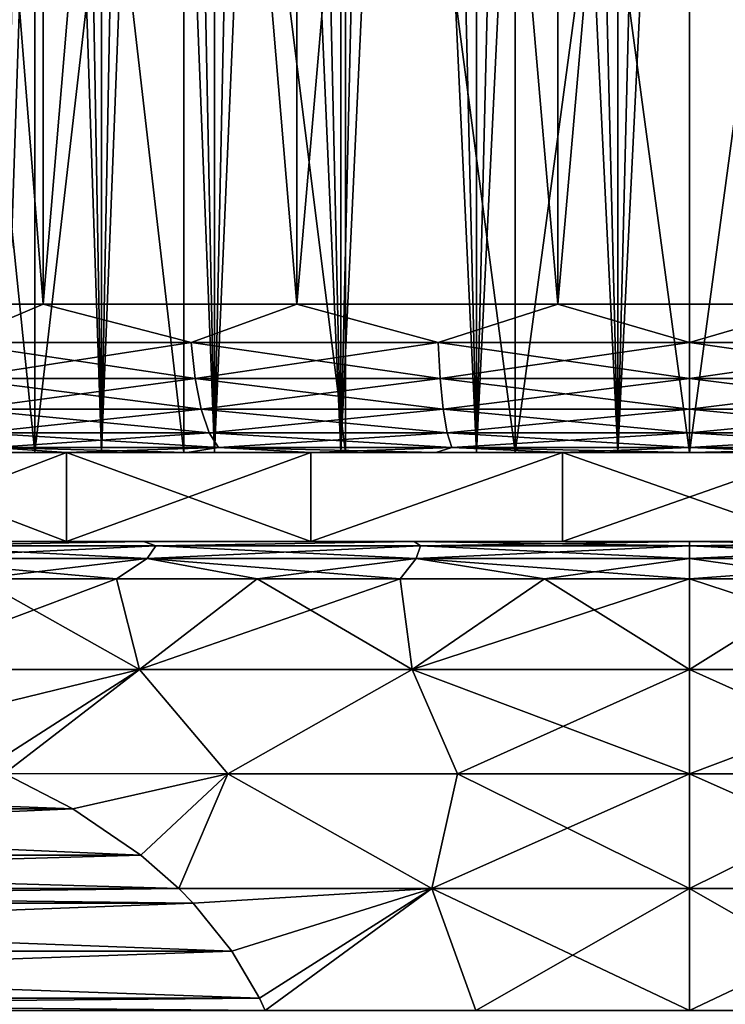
# Model space of a CAD drawing. Header units: metres. Extents: x -109 to 109, y -144 to 54.
# Tile 138 of 150: x 71.99 to 76.74, y 17.88 to 24.52. Entities that reach past the tile are written whole.
import ezdxf

# ---------------------------------------------------------------- set-up
doc = ezdxf.new("R2010")
doc.units = ezdxf.units.M
doc.layers.add('solid_20062313_XXX', color=7, linetype='CONTINUOUS')

msp = doc.modelspace()

# ---------------------------------------------------------------- linework, layer by layer
at = {"layer": 'solid_20062313_XXX'}
for points in [[(70.519081, 42.900002, -11.542461), (72.14653, 42.900002, -12.249379), (70.519165, 22.6, -11.542512)], [(70.519081, 42.900002, 11.542461), (70.519165, 22.6, 11.542512), (72.146568, 22.6, 12.249394)], [(72.14653, 42.900002, 12.249379), (70.519081, 42.900002, 11.542461), (72.146568, 22.6, 12.249394)], [(72.14653, 42.900002, -12.249379), (72.146568, 22.6, -12.249394), (70.519165, 22.6, -11.542512)], [(72.14653, 42.900002, -12.249379), (73.855164, 42.900002, -12.728108), (72.146568, 22.6, -12.249394)], [(72.14653, 42.900002, 12.249379), (72.146568, 22.6, 12.249394), (73.855072, 22.6, 12.728094)], [(73.855164, 42.900002, 12.728108), (72.14653, 42.900002, 12.249379), (73.855072, 22.6, 12.728094)], [(73.855164, 42.900002, -12.728108), (73.855072, 22.6, -12.728094), (72.146568, 22.6, -12.249394)], [(75.6129, 42.900002, -12.969688), (75.612846, 22.6, -12.969694), (73.855072, 22.6, -12.728094)], [(73.855164, 42.900002, -12.728108), (75.6129, 42.900002, -12.969688), (73.855072, 22.6, -12.728094)], [(73.855164, 42.900002, 12.728108), (73.855072, 22.6, 12.728094), (75.612846, 22.6, 12.969694)], [(75.6129, 42.900002, 12.969688), (73.855164, 42.900002, 12.728108), (75.612846, 22.6, 12.969694)], [(77.3871, 42.900002, -12.969688), (77.387154, 22.6, -12.969694), (75.612846, 22.6, -12.969694)], [(75.6129, 42.900002, -12.969688), (77.3871, 42.900002, -12.969688), (75.612846, 22.6, -12.969694)], [(75.6129, 42.900002, 12.969688), (75.612846, 22.6, 12.969694), (77.387154, 22.6, 12.969694)], [(77.3871, 42.900002, 12.969688), (75.6129, 42.900002, 12.969688), (77.387154, 22.6, 12.969694)], [(71.885536, 21.6, -3.591513), (71.885513, 41.152588, -3.591483), (72.198006, 41.152588, -3.96044)], [(72.539665, 21.6, 4.302089), (72.198006, 41.152588, 3.96044), (71.885513, 41.152588, 3.591483)], [(71.885536, 21.6, 3.591513), (72.539665, 21.6, 4.302089), (71.885513, 41.152588, 3.591483)], [(71.885536, 21.6, -3.591513), (72.198006, 41.152588, -3.96044), (72.539612, 41.152588, -4.302044)], [(72.539665, 21.6, -4.302089), (71.885536, 21.6, -3.591513), (72.539612, 41.152588, -4.302044)], [(72.539665, 21.6, 4.302089), (72.539612, 41.152588, 4.302044), (72.198006, 41.152588, 3.96044)], [(72.539665, 21.6, -4.302089), (72.539612, 41.152588, -4.302044), (72.908485, 41.152588, -4.614461)], [(73.301781, 21.6, 4.895267), (72.908485, 41.152588, 4.614461), (72.539612, 41.152588, 4.302044)], [(72.539665, 21.6, 4.302089), (73.301781, 21.6, 4.895267), (72.539612, 41.152588, 4.302044)], [(72.539665, 21.6, -4.302089), (72.908485, 41.152588, -4.614461), (73.301811, 41.152588, -4.895285)], [(73.301781, 21.6, -4.895267), (72.539665, 21.6, -4.302089), (73.301811, 41.152588, -4.895285)], [(73.301781, 21.6, 4.895267), (73.301811, 41.152588, 4.895285), (72.908485, 41.152588, 4.614461)], [(73.301781, 21.6, -4.895267), (73.301811, 41.152588, -4.895285), (73.716873, 41.152588, -5.142612)], [(73.301781, 21.6, -4.895267), (73.716873, 41.152588, -5.142612), (74.15126, 41.152588, -5.354966)], [(74.151192, 21.6, -5.354938), (73.301781, 21.6, -4.895267), (74.15126, 41.152588, -5.354966)], [(73.301781, 21.6, 4.895267), (74.151192, 21.6, 5.354938), (73.301811, 41.152588, 4.895285)], [(74.151192, 21.6, 5.354938), (73.716873, 41.152588, 5.142612), (73.301811, 41.152588, 4.895285)], [(74.151192, 21.6, 5.354938), (74.15126, 41.152588, 5.354966), (73.716873, 41.152588, 5.142612)], [(74.151192, 21.6, -5.354938), (74.15126, 41.152588, -5.354966), (74.601204, 41.152588, -5.530535)], [(74.151192, 21.6, -5.354938), (74.601204, 41.152588, -5.530535), (75.064705, 41.152588, -5.668526)], [(75.064766, 21.6, -5.668536), (74.151192, 21.6, -5.354938), (75.064705, 41.152588, -5.668526)], [(74.151192, 21.6, 5.354938), (75.064766, 21.6, 5.668536), (74.15126, 41.152588, 5.354966)], [(75.064766, 21.6, 5.668536), (74.601204, 41.152588, 5.530535), (74.15126, 41.152588, 5.354966)], [(75.064766, 21.6, 5.668536), (75.064705, 41.152588, 5.668526), (74.601204, 41.152588, 5.530535)], [(75.064766, 21.6, -5.668536), (75.064705, 41.152588, -5.668526), (75.53743, 41.152588, -5.767643)], [(76.01725, 21.6, 5.827431), (75.53743, 41.152588, 5.767643), (75.064705, 41.152588, 5.668526)], [(75.064766, 21.6, 5.668536), (76.01725, 21.6, 5.827431), (75.064705, 41.152588, 5.668526)], [(75.064766, 21.6, -5.668536), (75.53743, 41.152588, -5.767643), (76.017197, 41.152588, -5.827447)], [(76.01725, 21.6, -5.827431), (75.064766, 21.6, -5.668536), (76.017197, 41.152588, -5.827447)], [(76.01725, 21.6, 5.827431), (76.017197, 41.152588, 5.827447), (75.53743, 41.152588, 5.767643)], [(76.01725, 21.6, -5.827431), (76.017197, 41.152588, -5.827447), (76.5, 41.152588, -5.847414)], [(76.98275, 21.6, 5.827431), (76.5, 41.152588, 5.847414), (76.017197, 41.152588, 5.827447)], [(76.01725, 21.6, 5.827431), (76.98275, 21.6, 5.827431), (76.017197, 41.152588, 5.827447)], [(76.01725, 21.6, -5.827431), (76.5, 41.152588, -5.847414), (76.982803, 41.152588, -5.827447)], [(76.98275, 21.6, -5.827431), (76.01725, 21.6, -5.827431), (76.982803, 41.152588, -5.827447)], [(76.98275, 21.6, 5.827431), (76.982803, 41.152588, 5.827447), (76.5, 41.152588, 5.847414)], [(72.091614, 21.6, -6.067604), (72.091614, 30.299999, -6.067627), (71.196701, 30.299999, -5.303301)], [(71.196815, 21.6, -5.303399), (72.091614, 21.6, -6.067604), (71.196701, 30.299999, -5.303301)], [(71.196815, 21.6, 5.303399), (71.196701, 30.299999, 5.303301), (72.091614, 30.299999, 6.067627)], [(72.091614, 21.6, 6.067604), (71.196815, 21.6, 5.303399), (72.091614, 30.299999, 6.067627)], [(73.094902, 21.6, -6.682449), (73.09507, 30.299999, -6.682549), (72.091614, 30.299999, -6.067627)], [(72.091614, 21.6, -6.067604), (73.094902, 21.6, -6.682449), (72.091614, 30.299999, -6.067627)], [(72.091614, 21.6, 6.067604), (72.091614, 30.299999, 6.067627), (73.09507, 30.299999, 6.682549)], [(73.094902, 21.6, 6.682449), (72.091614, 21.6, 6.067604), (73.09507, 30.299999, 6.682549)], [(73.094902, 21.6, -6.682449), (74.18222, 21.6, -7.132874), (73.09507, 30.299999, -6.682549)], [(74.18222, 21.6, 7.132874), (73.094902, 21.6, 6.682449), (73.09507, 30.299999, 6.682549)], [(74.18222, 21.6, -7.132874), (74.182373, 30.299999, -7.132924), (73.09507, 30.299999, -6.682549)], [(74.18222, 21.6, 7.132874), (73.09507, 30.299999, 6.682549), (74.182373, 30.299999, 7.132924)], [(74.18222, 21.6, -7.132874), (75.326714, 21.6, -7.407659), (74.182373, 30.299999, -7.132924)], [(75.326714, 21.6, 7.407659), (74.18222, 21.6, 7.132874), (74.182373, 30.299999, 7.132924)], [(75.326714, 21.6, -7.407659), (75.326744, 30.299999, -7.407662), (74.182373, 30.299999, -7.132924)], [(75.326714, 21.6, 7.407659), (74.182373, 30.299999, 7.132924), (75.326744, 30.299999, 7.407662)], [(75.326714, 21.6, -7.407659), (76.5, 21.6, -7.499999), (75.326744, 30.299999, -7.407662)], [(75.326714, 21.6, 7.407659), (75.326744, 30.299999, 7.407662), (76.5, 30.299999, 7.5)], [(76.5, 21.6, 7.499999), (75.326714, 21.6, 7.407659), (76.5, 30.299999, 7.5)], [(76.5, 21.6, -7.499999), (76.5, 30.299999, -7.5), (75.326744, 30.299999, -7.407662)], [(77.673286, 21.6, -7.407659), (77.673256, 30.299999, -7.407662), (76.5, 30.299999, -7.5)], [(76.5, 21.6, -7.499999), (77.673286, 21.6, -7.407659), (76.5, 30.299999, -7.5)], [(76.5, 21.6, 7.499999), (76.5, 30.299999, 7.5), (77.673256, 30.299999, 7.407662)], [(77.673286, 21.6, 7.407659), (76.5, 21.6, 7.499999), (77.673256, 30.299999, 7.407662)], [(71.538155, 22.341181, -11.978953), (70.519165, 22.6, -11.542512), (72.146568, 22.6, -12.249394)], [(71.538155, 22.341181, 11.978953), (72.146568, 22.6, 12.249394), (70.519165, 22.6, 11.542512)], [(73.144173, 22.341181, -12.524122), (71.538155, 22.341181, -11.978953), (72.146568, 22.6, -12.249394)], [(71.538155, 22.341181, 11.978953), (73.144173, 22.341181, 12.524122), (72.146568, 22.6, 12.249394)], [(73.144173, 22.341181, -12.524122), (72.146568, 22.6, -12.249394), (73.855072, 22.6, -12.728094)], [(73.144173, 22.341181, 12.524122), (73.855072, 22.6, 12.728094), (72.146568, 22.6, 12.249394)], [(74.80761, 22.341181, -12.855), (73.144173, 22.341181, -12.524122), (73.855072, 22.6, -12.728094)], [(73.144173, 22.341181, 12.524122), (74.80761, 22.341181, 12.855), (73.855072, 22.6, 12.728094)], [(74.80761, 22.341181, -12.855), (73.855072, 22.6, -12.728094), (75.612846, 22.6, -12.969694)], [(74.80761, 22.341181, 12.855), (75.612846, 22.6, 12.969694), (73.855072, 22.6, 12.728094)], [(76.5, 22.341181, -12.965926), (74.80761, 22.341181, -12.855), (75.612846, 22.6, -12.969694)], [(74.80761, 22.341181, 12.855), (76.5, 22.341181, 12.965926), (75.612846, 22.6, 12.969694)], [(76.5, 22.341181, -12.965926), (75.612846, 22.6, -12.969694), (77.387154, 22.6, -12.969694)], [(76.5, 22.341181, 12.965926), (77.387154, 22.6, 12.969694), (75.612846, 22.6, 12.969694)], [(78.19239, 22.341181, -12.855), (76.5, 22.341181, -12.965926), (77.387154, 22.6, -12.969694)], [(76.5, 22.341181, 12.965926), (78.19239, 22.341181, 12.855), (77.387154, 22.6, 12.969694)], [(73.170059, 22.099773, 12.4275), (73.144173, 22.341181, 12.524122), (71.538155, 22.341181, 11.978953)], [(71.576439, 22.099773, 11.886537), (73.170059, 22.099773, 12.4275), (71.538155, 22.341181, 11.978953)], [(71.576439, 22.099773, -11.886537), (71.538155, 22.341181, -11.978953), (73.144173, 22.341181, -12.524122)], [(73.170059, 22.099773, -12.4275), (71.576439, 22.099773, -11.886537), (73.144173, 22.341181, -12.524122)], [(74.820663, 22.099773, 12.755825), (74.80761, 22.341181, 12.855), (73.144173, 22.341181, 12.524122)], [(73.170059, 22.099773, 12.4275), (74.820663, 22.099773, 12.755825), (73.144173, 22.341181, 12.524122)], [(73.170059, 22.099773, -12.4275), (73.144173, 22.341181, -12.524122), (74.80761, 22.341181, -12.855)], [(74.820663, 22.099773, -12.755825), (73.170059, 22.099773, -12.4275), (74.80761, 22.341181, -12.855)], [(76.5, 22.099773, 12.865894), (76.5, 22.341181, 12.965926), (74.80761, 22.341181, 12.855)], [(74.820663, 22.099773, 12.755825), (76.5, 22.099773, 12.865894), (74.80761, 22.341181, 12.855)], [(74.820663, 22.099773, -12.755825), (74.80761, 22.341181, -12.855), (76.5, 22.341181, -12.965926)], [(76.5, 22.099773, -12.865894), (74.820663, 22.099773, -12.755825), (76.5, 22.341181, -12.965926)], [(78.179337, 22.099773, 12.755825), (78.19239, 22.341181, 12.855), (76.5, 22.341181, 12.965926)], [(76.5, 22.099773, 12.865894), (78.179337, 22.099773, 12.755825), (76.5, 22.341181, 12.965926)], [(76.5, 22.099773, -12.865894), (76.5, 22.341181, -12.965926), (78.19239, 22.341181, -12.855)], [(78.179337, 22.099773, -12.755825), (76.5, 22.099773, -12.865894), (78.19239, 22.341181, -12.855)], [(73.211258, 21.892523, 12.273765), (73.170059, 22.099773, 12.4275), (71.576439, 22.099773, 11.886537)], [(71.637344, 21.892523, 11.739493), (73.211258, 21.892523, 12.273765), (71.576439, 22.099773, 11.886537)], [(71.637344, 21.892523, -11.739493), (71.576439, 22.099773, -11.886537), (73.170059, 22.099773, -12.4275)], [(73.211258, 21.892523, -12.273765), (71.637344, 21.892523, -11.739493), (73.170059, 22.099773, -12.4275)], [(74.841438, 21.892523, 12.598028), (74.820663, 22.099773, 12.755825), (73.170059, 22.099773, 12.4275)], [(73.211258, 21.892523, 12.273765), (74.841438, 21.892523, 12.598028), (73.170059, 22.099773, 12.4275)], [(73.211258, 21.892523, -12.273765), (73.170059, 22.099773, -12.4275), (74.820663, 22.099773, -12.755825)], [(74.841438, 21.892523, -12.598028), (73.211258, 21.892523, -12.273765), (74.820663, 22.099773, -12.755825)], [(76.5, 21.892523, 12.706737), (76.5, 22.099773, 12.865894), (74.820663, 22.099773, 12.755825)], [(74.841438, 21.892523, 12.598028), (76.5, 21.892523, 12.706737), (74.820663, 22.099773, 12.755825)], [(74.841438, 21.892523, -12.598028), (74.820663, 22.099773, -12.755825), (76.5, 22.099773, -12.865894)], [(76.5, 21.892523, -12.706737), (74.841438, 21.892523, -12.598028), (76.5, 22.099773, -12.865894)], [(78.158562, 21.892523, 12.598028), (78.179337, 22.099773, 12.755825), (76.5, 22.099773, 12.865894)], [(76.5, 21.892523, 12.706737), (78.158562, 21.892523, 12.598028), (76.5, 22.099773, 12.865894)], [(76.5, 21.892523, -12.706737), (76.5, 22.099773, -12.865894), (78.179337, 22.099773, -12.755825)], [(78.158562, 21.892523, -12.598028), (76.5, 21.892523, -12.706737), (78.179337, 22.099773, -12.755825)], [(73.264938, 21.733582, 12.073416), (73.211258, 21.892523, 12.273765), (71.637344, 21.892523, 11.739493)], [(71.716721, 21.733582, 11.547866), (73.264938, 21.733582, 12.073416), (71.637344, 21.892523, 11.739493)], [(71.716721, 21.733582, -11.547866), (71.637344, 21.892523, -11.739493), (73.211258, 21.892523, -12.273765)], [(73.264938, 21.733582, -12.073416), (71.716721, 21.733582, -11.547866), (73.211258, 21.892523, -12.273765)], [(74.868515, 21.733582, 12.392386), (74.841438, 21.892523, 12.598028), (73.211258, 21.892523, 12.273765)], [(73.264938, 21.733582, 12.073416), (74.868515, 21.733582, 12.392386), (73.211258, 21.892523, 12.273765)], [(73.264938, 21.733582, -12.073416), (73.211258, 21.892523, -12.273765), (74.841438, 21.892523, -12.598028)], [(74.868515, 21.733582, -12.392386), (73.264938, 21.733582, -12.073416), (74.841438, 21.892523, -12.598028)], [(76.5, 21.733582, 12.49932), (76.5, 21.892523, 12.706737), (74.841438, 21.892523, 12.598028)], [(74.868515, 21.733582, 12.392386), (76.5, 21.733582, 12.49932), (74.841438, 21.892523, 12.598028)], [(74.868515, 21.733582, -12.392386), (74.841438, 21.892523, -12.598028), (76.5, 21.892523, -12.706737)], [(76.5, 21.733582, -12.49932), (74.868515, 21.733582, -12.392386), (76.5, 21.892523, -12.706737)], [(78.131485, 21.733582, 12.392386), (78.158562, 21.892523, 12.598028), (76.5, 21.892523, 12.706737)], [(76.5, 21.733582, 12.49932), (78.131485, 21.733582, 12.392386), (76.5, 21.892523, 12.706737)], [(76.5, 21.733582, -12.49932), (76.5, 21.892523, -12.706737), (78.158562, 21.892523, -12.598028)], [(78.131485, 21.733582, -12.392386), (76.5, 21.733582, -12.49932), (78.158562, 21.892523, -12.598028)], [(71.716721, 21.733582, 11.547866), (71.809143, 21.633804, 11.324738), (73.327446, 21.633804, 11.840133)], [(71.716721, 21.733582, 11.547866), (73.327446, 21.633804, 11.840133), (73.264938, 21.733582, 12.073416)], [(73.264938, 21.733582, -12.073416), (71.809143, 21.633804, -11.324738), (71.716721, 21.733582, -11.547866)], [(73.264938, 21.733582, -12.073416), (73.327446, 21.633804, -11.840133), (71.809143, 21.633804, -11.324738)], [(73.264938, 21.733582, 12.073416), (73.327446, 21.633804, 11.840133), (74.900032, 21.633804, 12.15294)], [(73.264938, 21.733582, 12.073416), (74.900032, 21.633804, 12.15294), (74.868515, 21.733582, 12.392386)], [(74.868515, 21.733582, -12.392386), (73.327446, 21.633804, -11.840133), (73.264938, 21.733582, -12.073416)], [(74.868515, 21.733582, -12.392386), (74.900032, 21.633804, -12.15294), (73.327446, 21.633804, -11.840133)], [(74.868515, 21.733582, 12.392386), (74.900032, 21.633804, 12.15294), (76.5, 21.633804, 12.257808)], [(74.868515, 21.733582, 12.392386), (76.5, 21.633804, 12.257808), (76.5, 21.733582, 12.49932)], [(76.5, 21.733582, -12.49932), (74.900032, 21.633804, -12.15294), (74.868515, 21.733582, -12.392386)], [(76.5, 21.733582, -12.49932), (76.5, 21.633804, -12.257808), (74.900032, 21.633804, -12.15294)], [(76.5, 21.733582, 12.49932), (76.5, 21.633804, 12.257808), (78.099968, 21.633804, 12.15294)], [(76.5, 21.733582, 12.49932), (78.099968, 21.633804, 12.15294), (78.131485, 21.733582, 12.392386)], [(78.131485, 21.733582, -12.392386), (78.099968, 21.633804, -12.15294), (76.5, 21.633804, -12.257808)], [(78.131485, 21.733582, -12.392386), (76.5, 21.633804, -12.257808), (76.5, 21.733582, -12.49932)], [(71.809143, 21.633804, 11.324738), (71.512825, 21.6, 10.91457), (72.304512, 21.6, 11.242669)], [(71.809143, 21.633804, -11.324738), (72.304512, 21.6, -11.242669), (71.512825, 21.6, -10.91457)], [(71.809143, 21.633804, 11.324738), (72.304512, 21.6, 11.242669), (73.117592, 21.6, 11.513432)], [(73.327446, 21.633804, 11.840133), (71.809143, 21.633804, 11.324738), (73.117592, 21.6, 11.513432)], [(71.809143, 21.633804, -11.324738), (73.327446, 21.633804, -11.840133), (72.304512, 21.6, -11.242669)], [(73.327446, 21.633804, -11.840133), (73.117592, 21.6, -11.513432), (72.304512, 21.6, -11.242669)], [(73.327446, 21.633804, 11.840133), (73.117592, 21.6, 11.513432), (73.947945, 21.6, 11.725478)], [(73.327446, 21.633804, -11.840133), (73.947945, 21.6, -11.725478), (73.117592, 21.6, -11.513432)], [(73.327446, 21.633804, 11.840133), (73.947945, 21.6, 11.725478), (74.791328, 21.6, 11.877725)], [(74.900032, 21.633804, 12.15294), (73.327446, 21.633804, 11.840133), (74.791328, 21.6, 11.877725)], [(73.327446, 21.633804, -11.840133), (74.900032, 21.633804, -12.15294), (73.947945, 21.6, -11.725478)], [(74.900032, 21.633804, -12.15294), (74.791328, 21.6, -11.877725), (73.947945, 21.6, -11.725478)], [(74.900032, 21.633804, 12.15294), (74.791328, 21.6, 11.877725), (75.643456, 21.6, 11.969391)], [(74.900032, 21.633804, -12.15294), (75.643456, 21.6, -11.969391), (74.791328, 21.6, -11.877725)], [(74.900032, 21.633804, 12.15294), (75.643456, 21.6, 11.969391), (76.5, 21.6, 12)], [(76.5, 21.633804, 12.257808), (74.900032, 21.633804, 12.15294), (76.5, 21.6, 12)], [(74.900032, 21.633804, -12.15294), (76.5, 21.633804, -12.257808), (75.643456, 21.6, -11.969391)], [(76.5, 21.633804, -12.257808), (76.5, 21.6, -12), (75.643456, 21.6, -11.969391)], [(76.5, 21.633804, 12.257808), (76.5, 21.6, 12), (77.356544, 21.6, 11.969391)], [(78.099968, 21.633804, 12.15294), (76.5, 21.633804, 12.257808), (77.356544, 21.6, 11.969391)], [(78.099968, 21.633804, -12.15294), (77.356544, 21.6, -11.969391), (76.5, 21.6, -12)], [(76.5, 21.633804, -12.257808), (78.099968, 21.633804, -12.15294), (76.5, 21.6, -12)], [(72.539665, 21.6, -4.302089), (70.432419, 21.6, -4.408454), (69.817429, 21.6, -3.404879)], [(72.539665, 21.6, -4.302089), (69.817429, 21.6, -3.404879), (71.885536, 21.6, -3.591513)], [(73.301781, 21.6, -4.895267), (71.196815, 21.6, -5.303399), (70.432419, 21.6, -4.408454)], [(73.301781, 21.6, -4.895267), (70.432419, 21.6, -4.408454), (72.539665, 21.6, -4.302089)], [(73.301781, 21.6, 4.895267), (70.432419, 21.6, 4.408454), (71.196815, 21.6, 5.303399)], [(72.539665, 21.6, 4.302089), (70.432419, 21.6, 4.408454), (73.301781, 21.6, 4.895267)], [(71.885536, 21.6, 3.591513), (70.432419, 21.6, 4.408454), (72.539665, 21.6, 4.302089)], [(70.735916, 21, -11.124326), (70.736053, 21.6, -11.124393), (72.30439, 21.6, -11.805583)], [(72.304367, 21, -11.805583), (70.735916, 21, -11.124326), (72.30439, 21.6, -11.805583)], [(70.735916, 21, 11.124326), (72.304367, 21, 11.805583), (70.736053, 21.6, 11.124393)], [(70.736053, 21.6, 11.124393), (72.304512, 21.6, 11.242669), (71.512825, 21.6, 10.91457)], [(70.736053, 21.6, 11.124393), (72.30439, 21.6, 11.805583), (72.304512, 21.6, 11.242669)], [(70.736053, 21.6, -11.124393), (71.512825, 21.6, -10.91457), (72.304512, 21.6, -11.242669)], [(70.736053, 21.6, -11.124393), (72.304512, 21.6, -11.242669), (73.117592, 21.6, -11.513432)], [(70.736053, 21.6, -11.124393), (73.117592, 21.6, -11.513432), (73.947945, 21.6, -11.725478)], [(72.30439, 21.6, -11.805583), (70.736053, 21.6, -11.124393), (73.947945, 21.6, -11.725478)], [(72.304367, 21, 11.805583), (72.30439, 21.6, 11.805583), (70.736053, 21.6, 11.124393)], [(76.01725, 21.6, -5.827431), (72.091614, 21.6, -6.067604), (71.196815, 21.6, -5.303399)], [(74.151192, 21.6, -5.354938), (71.196815, 21.6, -5.303399), (73.301781, 21.6, -4.895267)], [(75.064766, 21.6, -5.668536), (71.196815, 21.6, -5.303399), (74.151192, 21.6, -5.354938)], [(76.01725, 21.6, -5.827431), (71.196815, 21.6, -5.303399), (75.064766, 21.6, -5.668536)], [(74.151192, 21.6, 5.354938), (71.196815, 21.6, 5.303399), (72.091614, 21.6, 6.067604)], [(73.301781, 21.6, 4.895267), (71.196815, 21.6, 5.303399), (74.151192, 21.6, 5.354938)], [(72.091614, 21.6, -6.067604), (80.908386, 21.6, -6.067604), (79.905098, 21.6, -6.682449)], [(76.01725, 21.6, -5.827431), (80.908386, 21.6, -6.067604), (72.091614, 21.6, -6.067604)], [(72.091614, 21.6, -6.067604), (79.905098, 21.6, -6.682449), (73.094902, 21.6, -6.682449)], [(80.908386, 21.6, 6.067604), (72.091614, 21.6, 6.067604), (73.094902, 21.6, 6.682449)], [(76.98275, 21.6, 5.827431), (72.091614, 21.6, 6.067604), (80.908386, 21.6, 6.067604)], [(76.01725, 21.6, 5.827431), (72.091614, 21.6, 6.067604), (76.98275, 21.6, 5.827431)], [(75.064766, 21.6, 5.668536), (72.091614, 21.6, 6.067604), (76.01725, 21.6, 5.827431)], [(74.151192, 21.6, 5.354938), (72.091614, 21.6, 6.067604), (75.064766, 21.6, 5.668536)], [(72.304367, 21, -11.805583), (72.30439, 21.6, -11.805583), (73.950775, 21.6, -12.266883)], [(73.950851, 21, -12.266904), (72.304367, 21, -11.805583), (73.950775, 21.6, -12.266883)], [(72.304367, 21, 11.805583), (73.950851, 21, 12.266904), (72.30439, 21.6, 11.805583)], [(72.30439, 21.6, 11.805583), (74.791328, 21.6, 11.877725), (73.947945, 21.6, 11.725478)], [(72.30439, 21.6, 11.805583), (73.950775, 21.6, 12.266883), (74.791328, 21.6, 11.877725)], [(72.30439, 21.6, 11.805583), (73.947945, 21.6, 11.725478), (73.117592, 21.6, 11.513432)], [(72.30439, 21.6, 11.805583), (73.117592, 21.6, 11.513432), (72.304512, 21.6, 11.242669)], [(72.30439, 21.6, -11.805583), (73.947945, 21.6, -11.725478), (74.791328, 21.6, -11.877725)], [(72.30439, 21.6, -11.805583), (74.791328, 21.6, -11.877725), (75.643456, 21.6, -11.969391)], [(79.049225, 21.6, -12.266883), (72.30439, 21.6, -11.805583), (75.643456, 21.6, -11.969391)], [(79.049225, 21.6, -12.266883), (73.950775, 21.6, -12.266883), (72.30439, 21.6, -11.805583)], [(73.950851, 21, 12.266904), (73.950775, 21.6, 12.266883), (72.30439, 21.6, 11.805583)], [(73.094902, 21.6, -6.682449), (79.905098, 21.6, -6.682449), (78.81778, 21.6, -7.132874)], [(73.094902, 21.6, -6.682449), (78.81778, 21.6, -7.132874), (74.18222, 21.6, -7.132874)], [(79.905098, 21.6, 6.682449), (73.094902, 21.6, 6.682449), (74.18222, 21.6, 7.132874)], [(80.908386, 21.6, 6.067604), (73.094902, 21.6, 6.682449), (79.905098, 21.6, 6.682449)], [(73.950775, 21.6, 12.266883), (77.356544, 21.6, 11.969391), (76.5, 21.6, 12)], [(73.950775, 21.6, 12.266883), (80.69561, 21.6, 11.805583), (77.356544, 21.6, 11.969391)], [(73.950775, 21.6, 12.266883), (76.5, 21.6, 12), (75.643456, 21.6, 11.969391)], [(73.950775, 21.6, 12.266883), (75.643456, 21.6, 11.969391), (74.791328, 21.6, 11.877725)], [(77.355148, 21.6, -12.499759), (75.644852, 21.6, -12.499759), (73.950775, 21.6, -12.266883)], [(73.950851, 21, -12.266904), (73.950775, 21.6, -12.266883), (75.644852, 21.6, -12.499759)], [(79.049225, 21.6, -12.266883), (77.355148, 21.6, -12.499759), (73.950775, 21.6, -12.266883)], [(73.950775, 21.6, 12.266883), (79.049225, 21.6, 12.266883), (80.69561, 21.6, 11.805583)], [(73.950775, 21.6, 12.266883), (75.644852, 21.6, 12.499759), (79.049225, 21.6, 12.266883)], [(73.950851, 21, 12.266904), (75.644852, 21.6, 12.499759), (73.950775, 21.6, 12.266883)], [(75.644905, 21, -12.499763), (73.950851, 21, -12.266904), (75.644852, 21.6, -12.499759)], [(73.950851, 21, 12.266904), (75.644905, 21, 12.499763), (75.644852, 21.6, 12.499759)], [(74.18222, 21.6, -7.132874), (78.81778, 21.6, -7.132874), (77.673286, 21.6, -7.407659)], [(74.18222, 21.6, -7.132874), (77.673286, 21.6, -7.407659), (75.326714, 21.6, -7.407659)], [(78.81778, 21.6, 7.132874), (74.18222, 21.6, 7.132874), (75.326714, 21.6, 7.407659)], [(79.905098, 21.6, 6.682449), (74.18222, 21.6, 7.132874), (78.81778, 21.6, 7.132874)], [(75.326714, 21.6, -7.407659), (77.673286, 21.6, -7.407659), (76.5, 21.6, -7.499999)], [(77.673286, 21.6, 7.407659), (75.326714, 21.6, 7.407659), (76.5, 21.6, 7.499999)], [(78.81778, 21.6, 7.132874), (75.326714, 21.6, 7.407659), (77.673286, 21.6, 7.407659)], [(79.049225, 21.6, -12.266883), (75.643456, 21.6, -11.969391), (76.5, 21.6, -12)], [(75.644905, 21, -12.499763), (75.644852, 21.6, -12.499759), (77.355148, 21.6, -12.499759)], [(75.644852, 21.6, 12.499759), (77.355148, 21.6, 12.499759), (79.049225, 21.6, 12.266883)], [(77.355095, 21, 12.499763), (77.355148, 21.6, 12.499759), (75.644852, 21.6, 12.499759)], [(75.644905, 21, 12.499763), (77.355095, 21, 12.499763), (75.644852, 21.6, 12.499759)], [(77.355095, 21, -12.499763), (75.644905, 21, -12.499763), (77.355148, 21.6, -12.499759)], [(76.98275, 21.6, -5.827431), (80.908386, 21.6, -6.067604), (76.01725, 21.6, -5.827431)], [(79.049225, 21.6, -12.266883), (76.5, 21.6, -12), (77.356544, 21.6, -11.969391)], [(71.066833, 21, -12.517466), (70.735916, 21, -11.124326), (72.304367, 21, -11.805583)], [(71.066833, 21, 12.517466), (72.304367, 21, 11.805583), (70.735916, 21, 11.124326)], [(72.821915, 21, -13.140699), (71.066833, 21, -12.517466), (72.304367, 21, -11.805583)], [(71.066833, 21, 12.517466), (72.821915, 21, 13.140699), (72.304367, 21, 11.805583)], [(71.186691, 20.971121, 12.827456), (72.821915, 21, 13.140699), (71.066833, 21, 12.517466)], [(71.186691, 20.971121, -12.827456), (71.066833, 21, -12.517466), (72.821915, 21, -13.140699)], [(72.906471, 20.971121, -13.411242), (72.848228, 20.88604, -13.628595), (71.100578, 20.88604, -13.035349)], [(71.186691, 20.971121, -12.827456), (72.906471, 20.971121, -13.411242), (71.100578, 20.88604, -13.035349)], [(71.186691, 20.971121, 12.827456), (71.100578, 20.88604, 13.035349), (72.848228, 20.88604, 13.628595)], [(72.906471, 20.971121, 13.411242), (72.821915, 21, 13.140699), (71.186691, 20.971121, 12.827456)], [(71.186691, 20.971121, -12.827456), (72.821915, 21, -13.140699), (72.906471, 20.971121, -13.411242)], [(72.906471, 20.971121, 13.411242), (71.186691, 20.971121, 12.827456), (72.848228, 20.88604, 13.628595)], [(72.821915, 21, -13.140699), (72.304367, 21, -11.805583), (73.950851, 21, -12.266904)], [(72.821915, 21, 13.140699), (73.950851, 21, 12.266904), (72.304367, 21, 11.805583)], [(74.646194, 21, -13.519238), (72.821915, 21, -13.140699), (73.950851, 21, -12.266904)], [(72.821915, 21, 13.140699), (74.646194, 21, 13.519238), (73.950851, 21, 12.266904)], [(72.906471, 20.971121, 13.411242), (74.646194, 21, 13.519238), (72.821915, 21, 13.140699)], [(72.906471, 20.971121, -13.411242), (72.821915, 21, -13.140699), (74.646194, 21, -13.519238)], [(74.687729, 20.971121, -13.765556), (74.658356, 20.88604, -13.988652), (72.848228, 20.88604, -13.628595)], [(72.906471, 20.971121, -13.411242), (74.687729, 20.971121, -13.765556), (72.848228, 20.88604, -13.628595)], [(72.906471, 20.971121, 13.411242), (72.848228, 20.88604, 13.628595), (74.658356, 20.88604, 13.988652)], [(74.687729, 20.971121, 13.765556), (74.646194, 21, 13.519238), (72.906471, 20.971121, 13.411242)], [(72.906471, 20.971121, -13.411242), (74.646194, 21, -13.519238), (74.687729, 20.971121, -13.765556)], [(74.687729, 20.971121, 13.765556), (72.906471, 20.971121, 13.411242), (74.658356, 20.88604, 13.988652)], [(74.646194, 21, -13.519238), (73.950851, 21, -12.266904), (75.644905, 21, -12.499763)], [(74.646194, 21, 13.519238), (75.644905, 21, 12.499763), (73.950851, 21, 12.266904)], [(76.5, 21, -13.645751), (74.646194, 21, -13.519238), (75.644905, 21, -12.499763)], [(74.646194, 21, 13.519238), (76.5, 21, 13.645751), (75.644905, 21, 12.499763)], [(76.5, 20.971121, 13.884339), (76.5, 21, 13.645751), (74.646194, 21, 13.519238)], [(74.687729, 20.971121, 13.765556), (76.5, 20.971121, 13.884339), (74.646194, 21, 13.519238)], [(74.687729, 20.971121, -13.765556), (74.646194, 21, -13.519238), (76.5, 21, -13.645751)], [(76.5, 20.971121, -13.884339), (76.5, 20.88604, -14.10936), (74.658356, 20.88604, -13.988652)], [(74.687729, 20.971121, -13.765556), (76.5, 20.971121, -13.884339), (74.658356, 20.88604, -13.988652)], [(74.687729, 20.971121, 13.765556), (74.658356, 20.88604, 13.988652), (76.5, 20.88604, 14.10936)], [(74.687729, 20.971121, -13.765556), (76.5, 21, -13.645751), (76.5, 20.971121, -13.884339)], [(74.687729, 20.971121, 13.765556), (76.5, 20.88604, 14.10936), (76.5, 20.971121, 13.884339)], [(76.5, 21, -13.645751), (75.644905, 21, -12.499763), (77.355095, 21, -12.499763)], [(76.5, 21, 13.645751), (77.355095, 21, 12.499763), (75.644905, 21, 12.499763)], [(78.353806, 21, -13.519238), (76.5, 21, -13.645751), (77.355095, 21, -12.499763)], [(78.353806, 21, 13.519238), (77.355095, 21, 12.499763), (76.5, 21, 13.645751)], [(78.312271, 20.971121, 13.765556), (78.353806, 21, 13.519238), (76.5, 21, 13.645751)], [(78.312271, 20.971121, 13.765556), (76.5, 21, 13.645751), (76.5, 20.971121, 13.884339)], [(76.5, 20.971121, -13.884339), (76.5, 21, -13.645751), (78.353806, 21, -13.519238)], [(78.312271, 20.971121, -13.765556), (76.5, 20.971121, -13.884339), (78.353806, 21, -13.519238)], [(78.312271, 20.971121, -13.765556), (76.5, 20.88604, -14.10936), (76.5, 20.971121, -13.884339)], [(78.312271, 20.971121, -13.765556), (78.341644, 20.88604, -13.988652), (76.5, 20.88604, -14.10936)], [(78.341644, 20.88604, 13.988652), (76.5, 20.971121, 13.884339), (76.5, 20.88604, 14.10936)], [(78.312271, 20.971121, 13.765556), (76.5, 20.971121, 13.884339), (78.341644, 20.88604, 13.988652)], [(71.100578, 20.88604, -13.035349), (72.848228, 20.88604, -13.628595), (71.708817, 20.75, -13.481105)], [(71.100578, 20.88604, 13.035349), (71.708817, 20.75, 13.481105), (72.639969, 20.75, 13.77664)], [(72.848228, 20.88604, 13.628595), (71.100578, 20.88604, 13.035349), (72.639969, 20.75, 13.77664)], [(72.848228, 20.88604, -13.628595), (72.639969, 20.75, -13.77664), (71.708817, 20.75, -13.481105)], [(72.848228, 20.88604, -13.628595), (73.589119, 20.75, -14.007941), (72.639969, 20.75, -13.77664)], [(72.848228, 20.88604, 13.628595), (72.639969, 20.75, 13.77664), (73.589119, 20.75, 14.007941)], [(72.848228, 20.88604, -13.628595), (74.658356, 20.88604, -13.988652), (73.589119, 20.75, -14.007941)], [(72.848228, 20.88604, 13.628595), (73.589119, 20.75, 14.007941), (74.551842, 20.75, 14.173931)], [(74.658356, 20.88604, 13.988652), (72.848228, 20.88604, 13.628595), (74.551842, 20.75, 14.173931)], [(74.658356, 20.88604, -13.988652), (74.551842, 20.75, -14.173931), (73.589119, 20.75, -14.007941)], [(74.658356, 20.88604, -13.988652), (75.523643, 20.75, -14.273836), (74.551842, 20.75, -14.173931)], [(74.658356, 20.88604, 13.988652), (74.551842, 20.75, 14.173931), (75.523643, 20.75, 14.273836)], [(74.658356, 20.88604, -13.988652), (76.5, 20.88604, -14.10936), (75.523643, 20.75, -14.273836)], [(74.658356, 20.88604, 13.988652), (75.523643, 20.75, 14.273836), (76.5, 20.75, 14.307189)], [(76.5, 20.88604, 14.10936), (74.658356, 20.88604, 13.988652), (76.5, 20.75, 14.307189)], [(76.5, 20.88604, -14.10936), (76.5, 20.75, -14.307189), (75.523643, 20.75, -14.273836)], [(78.341644, 20.88604, -13.988652), (76.5, 20.75, -14.307189), (76.5, 20.88604, -14.10936)], [(78.341644, 20.88604, -13.988652), (77.476357, 20.75, -14.273836), (76.5, 20.75, -14.307189)], [(77.476357, 20.75, 14.273836), (76.5, 20.88604, 14.10936), (76.5, 20.75, 14.307189)], [(78.341644, 20.88604, 13.988652), (76.5, 20.88604, 14.10936), (77.476357, 20.75, 14.273836)], [(72.639969, 20.75, -13.77664), (72.796326, 20.137934, -14.42485), (71.017616, 20.137934, -13.846913)], [(71.708817, 20.75, -13.481105), (72.639969, 20.75, -13.77664), (71.017616, 20.137934, -13.846913)], [(71.708817, 20.75, 13.481105), (71.017616, 20.137934, 13.846913), (72.796326, 20.137934, 14.42485)], [(72.639969, 20.75, 13.77664), (71.708817, 20.75, 13.481105), (72.796326, 20.137934, 14.42485)], [(72.639969, 20.75, -13.77664), (73.589119, 20.75, -14.007941), (72.796326, 20.137934, -14.42485)], [(73.589119, 20.75, 14.007941), (72.639969, 20.75, 13.77664), (72.796326, 20.137934, 14.42485)], [(74.551842, 20.75, -14.173931), (74.633446, 20.137934, -14.775299), (72.796326, 20.137934, -14.42485)], [(73.589119, 20.75, -14.007941), (74.551842, 20.75, -14.173931), (72.796326, 20.137934, -14.42485)], [(73.589119, 20.75, 14.007941), (72.796326, 20.137934, 14.42485), (74.633446, 20.137934, 14.775299)], [(74.551842, 20.75, 14.173931), (73.589119, 20.75, 14.007941), (74.633446, 20.137934, 14.775299)], [(74.551842, 20.75, -14.173931), (75.523643, 20.75, -14.273836), (74.633446, 20.137934, -14.775299)], [(75.523643, 20.75, 14.273836), (74.551842, 20.75, 14.173931), (74.633446, 20.137934, 14.775299)], [(76.5, 20.75, -14.307189), (76.5, 20.137934, -14.892734), (74.633446, 20.137934, -14.775299)], [(75.523643, 20.75, -14.273836), (76.5, 20.75, -14.307189), (74.633446, 20.137934, -14.775299)], [(75.523643, 20.75, 14.273836), (74.633446, 20.137934, 14.775299), (76.5, 20.137934, 14.892734)], [(76.5, 20.75, 14.307189), (75.523643, 20.75, 14.273836), (76.5, 20.137934, 14.892734)], [(77.476357, 20.75, -14.273836), (76.5, 20.137934, -14.892734), (76.5, 20.75, -14.307189)], [(77.476357, 20.75, -14.273836), (78.366554, 20.137934, -14.775299), (76.5, 20.137934, -14.892734)], [(78.366554, 20.137934, 14.775299), (76.5, 20.75, 14.307189), (76.5, 20.137934, 14.892734)], [(77.476357, 20.75, 14.273836), (76.5, 20.75, 14.307189), (78.366554, 20.137934, 14.775299)], [(71.017616, 20.137934, -13.846913), (72.796326, 20.137934, -14.42485), (71.092636, 19.723064, -14.198565)], [(71.886414, 19.43713, 14.656854), (72.796326, 20.137934, 14.42485), (71.017616, 20.137934, 13.846913)], [(72.796326, 20.137934, -14.42485), (71.7771, 19.484777, -14.593739), (71.092636, 19.723064, -14.198565)], [(72.796326, 20.137934, -14.42485), (71.886414, 19.43713, -14.656854), (71.7771, 19.484777, -14.593739)], [(72.796326, 20.137934, -14.42485), (73.390625, 19.43507, -15.049105), (71.886414, 19.43713, -14.656854)], [(71.886414, 19.43713, 14.656854), (73.390625, 19.43507, 15.049106), (72.796326, 20.137934, 14.42485)], [(72.796326, 20.137934, -14.42485), (74.633446, 20.137934, -14.775299), (73.390625, 19.43507, -15.049105)], [(73.390625, 19.43507, 15.049106), (74.633446, 20.137934, 14.775299), (72.796326, 20.137934, 14.42485)], [(74.633446, 20.137934, -14.775299), (74.93721, 19.43507, -15.287298), (73.390625, 19.43507, -15.049105)], [(73.390625, 19.43507, 15.049106), (74.93721, 19.43507, 15.287298), (74.633446, 20.137934, 14.775299)], [(74.633446, 20.137934, -14.775299), (76.5, 20.137934, -14.892734), (74.93721, 19.43507, -15.287298)], [(76.5, 19.43507, 15.366971), (76.5, 20.137934, 14.892734), (74.633446, 20.137934, 14.775299)], [(74.93721, 19.43507, 15.287298), (76.5, 19.43507, 15.366971), (74.633446, 20.137934, 14.775299)], [(76.5, 20.137934, -14.892734), (76.5, 19.43507, -15.366971), (74.93721, 19.43507, -15.287298)], [(78.366554, 20.137934, -14.775299), (76.5, 19.43507, -15.366971), (76.5, 20.137934, -14.892734)], [(78.06279, 19.43507, -15.287298), (76.5, 19.43507, -15.366971), (78.366554, 20.137934, -14.775299)], [(78.06279, 19.43507, 15.287298), (76.5, 20.137934, 14.892734), (76.5, 19.43507, 15.366971)], [(78.366554, 20.137934, 14.775299), (76.5, 20.137934, 14.892734), (78.06279, 19.43507, 15.287298)], [(72.347977, 19.19956, 14.923338), (71.886414, 19.43713, 14.656854), (65.652023, 19.199562, 11.057425)], [(72.347977, 19.199562, -14.923337), (65.652023, 19.199562, -11.057425), (66.113586, 19.43713, -11.323909)], [(72.347977, 19.199562, -14.923337), (66.113586, 19.43713, -11.323909), (71.886414, 19.43713, -14.656854)], [(72.347977, 19.199562, -14.923337), (71.886414, 19.43713, -14.656854), (73.390625, 19.43507, -15.049105)], [(72.347977, 19.19956, 14.923338), (73.390625, 19.43507, 15.049106), (71.886414, 19.43713, 14.656854)], [(72.347977, 19.199562, -14.923337), (73.390625, 19.43507, -15.049105), (72.805504, 18.886545, -15.18749)], [(72.805504, 18.886545, 15.18749), (73.390625, 19.43507, 15.049106), (72.347977, 19.19956, 14.923338)], [(72.805504, 18.886545, -15.18749), (73.390625, 19.43507, -15.049105), (73.060745, 18.66156, -15.334855)], [(72.805504, 18.886545, 15.18749), (73.060745, 18.66156, 15.334855), (73.390625, 19.43507, 15.049106)], [(73.060745, 18.66156, -15.334855), (73.390625, 19.43507, -15.049105), (74.763977, 18.662182, -15.61945)], [(73.060745, 18.66156, 15.334855), (74.763977, 18.662182, 15.61945), (73.390625, 19.43507, 15.049106)], [(74.763977, 18.662182, -15.61945), (73.390625, 19.43507, -15.049105), (74.93721, 19.43507, -15.287298)], [(74.763977, 18.662182, 15.61945), (74.93721, 19.43507, 15.287298), (73.390625, 19.43507, 15.049106)], [(74.763977, 18.662182, -15.61945), (74.93721, 19.43507, -15.287298), (76.5, 19.43507, -15.366971)], [(74.763977, 18.662182, -15.61945), (76.5, 19.43507, -15.366971), (76.5, 18.662182, -15.715629)], [(74.763977, 18.662182, 15.61945), (76.5, 18.662182, 15.715629), (74.93721, 19.43507, 15.287298)], [(76.5, 18.662182, 15.715629), (76.5, 19.43507, 15.366971), (74.93721, 19.43507, 15.287298)], [(78.06279, 19.43507, -15.287298), (76.5, 18.662182, -15.715629), (76.5, 19.43507, -15.366971)], [(78.236023, 18.662182, 15.61945), (76.5, 19.43507, 15.366971), (76.5, 18.662182, 15.715629)], [(78.06279, 19.43507, 15.287298), (76.5, 19.43507, 15.366971), (78.236023, 18.662182, 15.61945)], [(78.236023, 18.662182, -15.61945), (76.5, 18.662182, -15.715629), (78.06279, 19.43507, -15.287298)], [(72.347977, 19.19956, 14.923338), (65.652023, 19.199562, 11.057425), (65.194496, 18.886545, 10.793273)], [(72.805504, 18.886545, -15.18749), (65.194496, 18.886545, -10.793272), (65.652023, 19.199562, -11.057425)], [(72.805504, 18.886545, 15.18749), (72.347977, 19.19956, 14.923338), (65.194496, 18.886545, 10.793273)], [(72.347977, 19.199562, -14.923337), (72.805504, 18.886545, -15.18749), (65.652023, 19.199562, -11.057425)], [(72.805504, 18.886545, 15.18749), (65.194496, 18.886545, 10.793273), (64.939255, 18.66156, 10.645907)], [(72.805504, 18.886545, 15.18749), (64.939255, 18.66156, 10.645907), (73.060745, 18.66156, 15.334855)], [(73.060745, 18.66156, -15.334855), (64.939255, 18.66156, -10.645907), (65.194496, 18.886545, -10.793272)], [(72.805504, 18.886545, -15.18749), (73.060745, 18.66156, -15.334855), (65.194496, 18.886545, -10.793272)], [(73.157341, 18.563154, -15.390625), (64.842651, 18.563154, -10.590137), (64.939255, 18.66156, -10.645907)], [(73.060745, 18.66156, 15.334855), (64.939255, 18.66156, 10.645907), (64.842659, 18.563156, 10.590137)], [(73.157341, 18.563156, 15.390624), (73.060745, 18.66156, 15.334855), (64.842659, 18.563156, 10.590137)], [(73.157341, 18.563154, -15.390625), (64.939255, 18.66156, -10.645907), (73.060745, 18.66156, -15.334855)], [(73.157341, 18.563156, 15.390624), (74.763977, 18.662182, 15.61945), (73.060745, 18.66156, 15.334855)], [(73.157341, 18.563154, -15.390625), (73.060745, 18.66156, -15.334855), (74.763977, 18.662182, -15.61945)], [(73.417847, 18.240328, 15.541028), (74.763977, 18.662182, 15.61945), (73.157341, 18.563156, 15.390624)], [(73.417854, 18.240326, -15.541029), (73.157341, 18.563154, -15.390625), (74.763977, 18.662182, -15.61945)], [(73.417847, 18.240328, 15.541028), (73.603714, 17.922716, 15.648338), (74.763977, 18.662182, 15.61945)], [(73.417854, 18.240326, -15.541029), (74.763977, 18.662182, -15.61945), (73.603722, 17.922714, -15.648339)], [(73.603714, 17.922716, 15.648338), (73.6418, 17.840645, 15.670325), (74.763977, 18.662182, 15.61945)], [(74.763977, 18.662182, -15.61945), (73.6418, 17.840645, -15.670326), (73.603722, 17.922714, -15.648339)], [(73.6418, 17.840645, 15.670325), (75.061996, 17.841494, 15.863637), (74.763977, 18.662182, 15.61945)], [(74.763977, 18.662182, -15.61945), (75.061996, 17.841494, -15.863637), (73.6418, 17.840645, -15.670326)], [(76.5, 17.841494, 15.92868), (76.5, 18.662182, 15.715629), (74.763977, 18.662182, 15.61945)], [(75.061996, 17.841494, 15.863637), (76.5, 17.841494, 15.92868), (74.763977, 18.662182, 15.61945)], [(74.763977, 18.662182, -15.61945), (76.5, 18.662182, -15.715629), (75.061996, 17.841494, -15.863637)], [(76.5, 18.662182, -15.715629), (76.5, 17.841494, -15.92868), (75.061996, 17.841494, -15.863637)], [(77.938004, 17.841494, 15.863637), (76.5, 18.662182, 15.715629), (76.5, 17.841494, 15.92868)], [(78.236023, 18.662182, 15.61945), (76.5, 18.662182, 15.715629), (77.938004, 17.841494, 15.863637)], [(78.236023, 18.662182, -15.61945), (76.5, 17.841494, -15.92868), (76.5, 18.662182, -15.715629)], [(78.236023, 18.662182, -15.61945), (77.938004, 17.841494, -15.863637), (76.5, 17.841494, -15.92868)], [(73.417854, 18.240326, -15.541029), (64.582146, 18.240326, -10.439734), (64.842651, 18.563154, -10.590137)], [(73.157341, 18.563156, 15.390624), (64.842659, 18.563156, 10.590137), (64.582153, 18.240328, 10.439734)], [(73.417847, 18.240328, 15.541028), (73.157341, 18.563156, 15.390624), (64.582153, 18.240328, 10.439734)], [(73.417854, 18.240326, -15.541029), (64.842651, 18.563154, -10.590137), (73.157341, 18.563154, -15.390625)], [(73.603722, 17.922714, -15.648339), (64.396278, 17.922714, -10.332423), (64.582146, 18.240326, -10.439734)], [(73.417847, 18.240328, 15.541028), (64.582153, 18.240328, 10.439734), (64.396286, 17.922716, 10.332423)], [(73.417847, 18.240328, 15.541028), (64.396286, 17.922716, 10.332423), (73.603714, 17.922716, 15.648338)], [(73.417854, 18.240326, -15.541029), (73.603722, 17.922714, -15.648339), (64.582146, 18.240326, -10.439734)], [(73.603714, 17.922716, 15.648338), (64.396286, 17.922716, 10.332423), (64.3582, 17.840645, 10.310436)], [(73.603714, 17.922716, 15.648338), (64.3582, 17.840645, 10.310436), (73.6418, 17.840645, 15.670325)], [(73.6418, 17.840645, -15.670326), (64.3582, 17.840645, -10.310436), (64.396278, 17.922714, -10.332423)], [(73.603722, 17.922714, -15.648339), (73.6418, 17.840645, -15.670326), (64.396278, 17.922714, -10.332423)]]:
    msp.add_3dface(points, dxfattribs=at)

doc.saveas('drawing.dxf')
